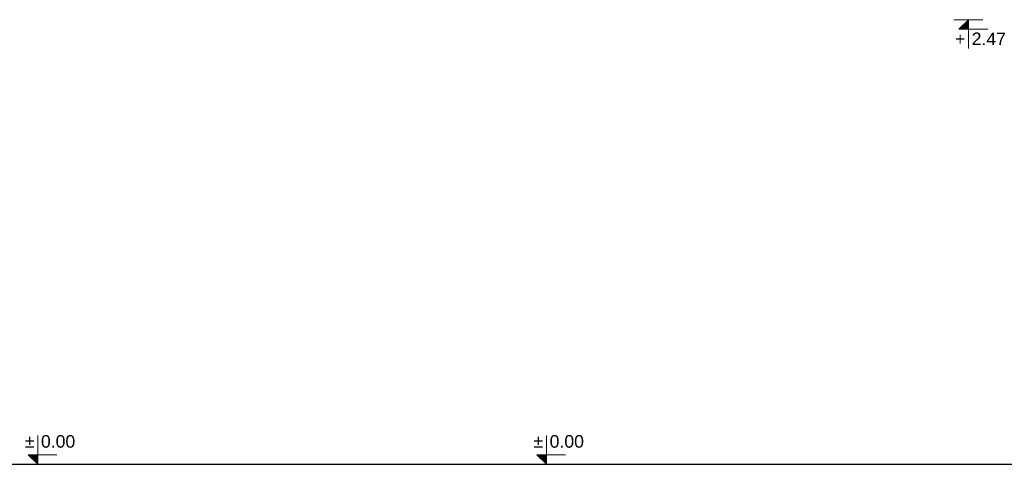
# Model space of a CAD drawing. Extents: x -1474 to 392745, y -90813 to 75879.
# Tile 3 of 9: x 378509 to 383974, y -90813 to -88346. Entities that reach past the tile are written whole.
import ezdxf
from ezdxf.enums import TextEntityAlignment as Align

# ---------------------------------------------------------------- set-up
doc = ezdxf.new("R2010")
doc.units = 0
doc.header["$LTSCALE"] = 10
doc.header["$MEASUREMENT"] = 0
doc.layers.add('RCAD_symbole graficzne', color=7, linetype='Continuous')
doc.styles.add('style1', font='arial.ttf')

msp = doc.modelspace()

# ---------------------------------------------------------------- hatches: boundary and pattern name
at = {"layer": 'RCAD_symbole graficzne'}
for points in [[(383722.27145, -88399.38404), (383775.60478, -88346.05071), (383775.60478, -88399.38404)], [(378555.99077, -90759.59993), (378609.3241, -90812.93326), (378609.3241, -90759.59993)], [(381379.62922, -90759.59993), (381432.96255, -90812.93326), (381432.96255, -90759.59993)]]:
    msp.add_hatch(color=1, dxfattribs=at).paths.add_polyline_path(points, flags=0)

# ---------------------------------------------------------------- linework, layer by layer
at = {"layer": 'Defpoints', "color": 21}
for p in [(245805.07843, -87352.60185), (333894.63452, -87352.60185), (238926.2005, -87352.60185), (327015.7566, -87352.60185), (297524.01166, -87352.60185), (385613.56776, -87352.60185), (290645.13374, -87352.60185), (378734.68984, -87352.60185), (252181.22454, -87352.60185), (340270.78064, -87352.60185), (245302.34661, -87352.60185), (333391.90271, -87352.60185), (303900.15778, -87352.60185), (391989.71388, -87352.60185), (297021.27985, -87352.60185), (385110.83595, -87352.60185), (283685.35083, -87352.60185), (371774.90693, -87352.60185), (276806.47291, -87352.60185), (364896.029, -87352.60185), (335404.28407, -87352.60185), (423493.84017, -87352.60185), (328525.40614, -87352.60185), (416614.96224, -87352.60185), (290061.49694, -87352.60185), (378151.05304, -87352.60185), (283182.61902, -87352.60185), (371272.17512, -87352.60185), (341780.43018, -87352.60185), (429869.98628, -87352.60185), (334901.55226, -87352.60185), (422991.10835, -87352.60185), (235103.07914, -87352.93326), (323192.63524, -87352.93326), (228224.20121, -87352.93326), (316313.75731, -87352.93326), (286822.01238, -87352.93326), (374911.56847, -87352.93326), (279943.13445, -87352.93326), (368032.69055, -87352.93326), (241479.22525, -87352.93326), (329568.78135, -87352.93326), (234600.34733, -87352.93326), (322689.90342, -87352.93326), (293198.15849, -87352.93326), (381287.71459, -87352.93326), (286319.28056, -87352.93326), (374408.83666, -87352.93326), (272983.35154, -87352.93326), (361072.90764, -87352.93326), (266104.47362, -87352.93326), (354194.02972, -87352.93326), (324702.28478, -87352.93326), (412791.84088, -87352.93326), (317823.40685, -87352.93326), (405912.96295, -87352.93326), (279359.49766, -87352.93326), (367449.05375, -87352.93326), (272480.61973, -87352.93326), (360570.17583, -87352.93326), (331078.43089, -87352.93326), (419167.98699, -87352.93326), (324199.55297, -87352.93326), (412289.10907, -87352.93326), (245805.07843, -87551.60185), (333894.63452, -87551.60185), (238926.2005, -87551.60185), (327015.7566, -87551.60185), (297524.01166, -87551.60185), (385613.56776, -87551.60185), (290645.13374, -87551.60185), (378734.68984, -87551.60185), (252181.22454, -87551.60185), (340270.78064, -87551.60185), (245302.34661, -87551.60185), (333391.90271, -87551.60185), (303900.15778, -87551.60185), (391989.71388, -87551.60185), (297021.27985, -87551.60185), (385110.83595, -87551.60185), (283685.35083, -87551.60185), (371774.90693, -87551.60185), (276806.47291, -87551.60185), (364896.029, -87551.60185), (335404.28407, -87551.60185), (423493.84017, -87551.60185), (328525.40614, -87551.60185), (416614.96224, -87551.60185), (290061.49694, -87551.60185), (378151.05304, -87551.60185), (283182.61902, -87551.60185), (371272.17512, -87551.60185), (341780.43018, -87551.60185), (429869.98628, -87551.60185), (334901.55226, -87551.60185), (422991.10835, -87551.60185), (235103.07914, -87551.93326), (323192.63524, -87551.93326), (228224.20121, -87551.93326), (316313.75731, -87551.93326), (286822.01238, -87551.93326), (374911.56847, -87551.93326), (279943.13445, -87551.93326), (368032.69055, -87551.93326), (241479.22525, -87551.93326), (329568.78135, -87551.93326), (234600.34733, -87551.93326), (322689.90342, -87551.93326), (293198.15849, -87551.93326), (381287.71459, -87551.93326), (286319.28056, -87551.93326), (374408.83666, -87551.93326), (272983.35154, -87551.93326), (361072.90764, -87551.93326), (266104.47362, -87551.93326), (354194.02972, -87551.93326), (324702.28478, -87551.93326), (412791.84088, -87551.93326), (317823.40685, -87551.93326), (405912.96295, -87551.93326), (279359.49766, -87551.93326), (367449.05375, -87551.93326), (272480.61973, -87551.93326), (360570.17583, -87551.93326), (331078.43089, -87551.93326), (419167.98699, -87551.93326), (324199.55297, -87551.93326), (412289.10907, -87551.93326), (245805.07843, -87567.60185), (333894.63452, -87567.60185), (238926.2005, -87567.60185), (327015.7566, -87567.60185), (297524.01166, -87567.60185), (385613.56776, -87567.60185), (290645.13374, -87567.60185), (378734.68984, -87567.60185), (252181.22454, -87567.60185), (340270.78064, -87567.60185), (245302.34661, -87567.60185), (333391.90271, -87567.60185), (303900.15778, -87567.60185), (391989.71388, -87567.60185), (297021.27985, -87567.60185), (385110.83595, -87567.60185), (283685.35083, -87567.60185), (371774.90693, -87567.60185), (276806.47291, -87567.60185), (364896.029, -87567.60185), (335404.28407, -87567.60185), (423493.84017, -87567.60185), (328525.40614, -87567.60185), (416614.96224, -87567.60185), (290061.49694, -87567.60185), (378151.05304, -87567.60185), (283182.61902, -87567.60185), (371272.17512, -87567.60185), (341780.43018, -87567.60185), (429869.98628, -87567.60185), (334901.55226, -87567.60185), (422991.10835, -87567.60185), (235103.07914, -87567.93326), (323192.63524, -87567.93326), (228224.20121, -87567.93326), (316313.75731, -87567.93326), (286822.01238, -87567.93326), (374911.56847, -87567.93326), (279943.13445, -87567.93326), (368032.69055, -87567.93326), (241479.22525, -87567.93326), (329568.78135, -87567.93326), (234600.34733, -87567.93326), (322689.90342, -87567.93326), (293198.15849, -87567.93326), (381287.71459, -87567.93326), (286319.28056, -87567.93326), (374408.83666, -87567.93326), (272983.35154, -87567.93326), (361072.90764, -87567.93326), (266104.47362, -87567.93326), (354194.02972, -87567.93326), (324702.28478, -87567.93326), (412791.84088, -87567.93326), (317823.40685, -87567.93326), (405912.96295, -87567.93326), (279359.49766, -87567.93326), (367449.05375, -87567.93326), (272480.61973, -87567.93326), (360570.17583, -87567.93326), (331078.43089, -87567.93326), (419167.98699, -87567.93326), (324199.55297, -87567.93326), (412289.10907, -87567.93326), (245805.07843, -87592.60185), (333894.63452, -87592.60185), (238926.2005, -87592.60185), (327015.7566, -87592.60185), (297524.01166, -87592.60185), (385613.56776, -87592.60185), (290645.13374, -87592.60185), (378734.68984, -87592.60185), (252181.22454, -87592.60185), (340270.78064, -87592.60185), (245302.34661, -87592.60185), (333391.90271, -87592.60185), (303900.15778, -87592.60185), (391989.71388, -87592.60185), (297021.27985, -87592.60185), (385110.83595, -87592.60185), (283685.35083, -87592.60185), (371774.90693, -87592.60185), (276806.47291, -87592.60185), (364896.029, -87592.60185), (335404.28407, -87592.60185), (423493.84017, -87592.60185), (328525.40614, -87592.60185), (416614.96224, -87592.60185), (290061.49694, -87592.60185), (378151.05304, -87592.60185), (283182.61902, -87592.60185), (371272.17512, -87592.60185), (341780.43018, -87592.60185), (429869.98628, -87592.60185), (334901.55226, -87592.60185), (422991.10835, -87592.60185), (235103.07914, -87592.93326), (323192.63524, -87592.93326), (228224.20121, -87592.93326), (316313.75731, -87592.93326), (286822.01238, -87592.93326), (374911.56847, -87592.93326), (279943.13445, -87592.93326), (368032.69055, -87592.93326), (241479.22525, -87592.93326), (329568.78135, -87592.93326), (234600.34733, -87592.93326), (322689.90342, -87592.93326), (293198.15849, -87592.93326), (381287.71459, -87592.93326), (286319.28056, -87592.93326), (374408.83666, -87592.93326), (272983.35154, -87592.93326), (361072.90764, -87592.93326), (266104.47362, -87592.93326), (354194.02972, -87592.93326), (324702.28478, -87592.93326), (412791.84088, -87592.93326), (317823.40685, -87592.93326), (405912.96295, -87592.93326), (279359.49766, -87592.93326), (367449.05375, -87592.93326), (272480.61973, -87592.93326), (360570.17583, -87592.93326), (331078.43089, -87592.93326), (419167.98699, -87592.93326), (324199.55297, -87592.93326), (412289.10907, -87592.93326)]:
    msp.add_xline(p, (1, 0), dxfattribs=at)
at = {"layer": 'Defpoints', "color": 211}
for p in [(296268.97375, -90812.93326), (384358.52985, -90812.93326), (347987.90698, -90812.93326), (436077.46308, -90812.93326)]:
    msp.add_xline(p, (1, 0), dxfattribs=at)
at = {"layer": 'RCAD_symbole graficzne', "color": 1, "lineweight": 0}
for p, q in [((383855.60478, -88346.05071), (383695.60478, -88346.05071)), ((383722.27145, -88399.38404), (383775.60478, -88346.05071)), ((383775.60478, -88346.05071), (383775.60478, -88506.05071)), ((383882.27145, -88399.38404), (383722.27145, -88399.38404)), ((378609.3241, -90812.93326), (378609.3241, -90652.93326)), ((381432.96255, -90812.93326), (381432.96255, -90652.93326)), ((378715.99077, -90759.59993), (378555.99077, -90759.59993)), ((378555.99077, -90759.59993), (378609.3241, -90812.93326)), ((381539.62922, -90759.59993), (381379.62922, -90759.59993)), ((381379.62922, -90759.59993), (381432.96255, -90812.93326)), ((378689.3241, -90812.93326), (378529.3241, -90812.93326)), ((381512.96255, -90812.93326), (381352.96255, -90812.93326))]:
    msp.add_line(p, q, dxfattribs=at)

# ---------------------------------------------------------------- texts
at = {"layer": 'RCAD_symbole graficzne', "color": 2, "style": 'style1'}
msp.add_text('+', height=70, dxfattribs=at).set_placement((383757.827, -88417.16182), align=Align.TOP_RIGHT)
msp.add_text('2.47 ', height=70, dxfattribs=at).set_placement((383793.38256, -88417.16182), align=Align.TOP_LEFT)
for p in [(378591.54632, -90741.82215), (381415.18477, -90741.82215)]:
    msp.add_text('±', height=70, dxfattribs=at).set_placement(p, align=Align.BOTTOM_RIGHT)
for p in [(378627.10188, -90741.82215), (381450.74033, -90741.82215)]:
    msp.add_text('0.00 ', height=70, dxfattribs=at).set_placement(p, align=Align.BOTTOM_LEFT)

doc.saveas('drawing.dxf')
